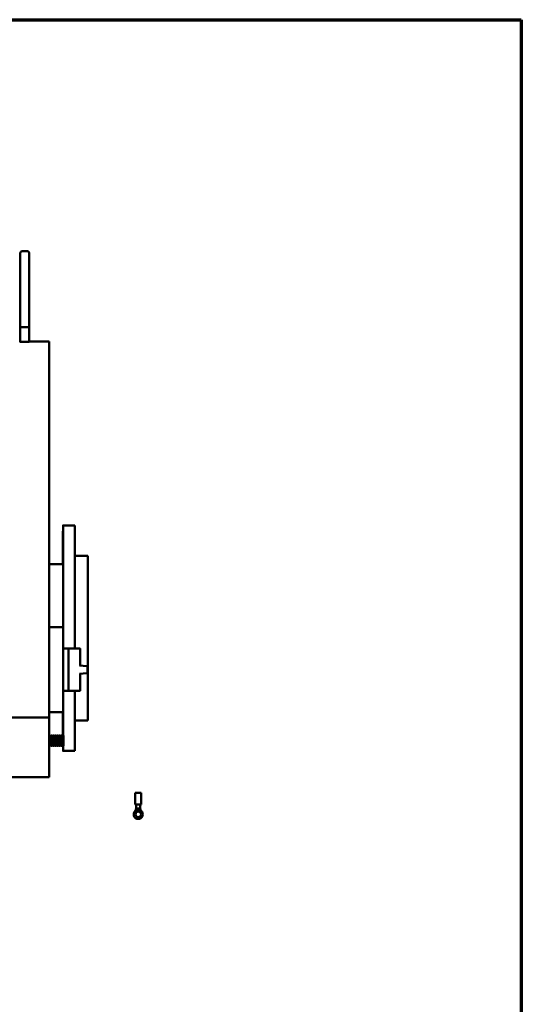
# Model space of a CAD drawing. Header units: millimetres. Extents: x 90 to 4407, y 90 to 14716.
# Tile 32 of 32: x 3609 to 4365, y 1575 to 3060. Entities that reach past the tile are written whole.
import ezdxf

# ---------------------------------------------------------------- set-up
doc = ezdxf.new("R2010")
doc.units = ezdxf.units.MM
doc.header["$LTSCALE"] = 15
doc.layers.add('Cadre (ISO)', color=7, linetype='Continuous', lineweight=70)
doc.layers.add('Visible (ISO)', color=7, linetype='Continuous', lineweight=50)

# ---------------------------------------------------------------- blocks, each defined once
blk = doc.blocks.new('Cadres AQUA4D Border')
at = {"layer": 'Cadre (ISO)'}
for p, q in [((6, 204), (291, 204)), ((291, 204), (291, 6))]:
    blk.add_line(p, q, dxfattribs=at)

msp = doc.modelspace()

# ---------------------------------------------------------------- linework, layer by layer
at = {"layer": 'Visible (ISO)'}
for p, q in [((3609.9, 2699.8), (3609.9, 2707.8)), ((3613.2, 2711), (3620.2, 2711)), ((3623.4, 2707.8), (3623.4, 2699.8)), ((3609.9, 2699.8), (3609.9, 2597.8)), ((3623.4, 2597.8), (3623.4, 2699.8)), ((3609.9, 2594.8), (3609.9, 2574.3)), ((3613.2, 2596.3), (3611.4, 2596.3)), ((3613.2, 2596.3), (3620.2, 2596.3)), ((3621.9, 2596.3), (3620.2, 2596.3)), ((3623.4, 2594.8), (3623.4, 2574.3)), ((3653.7, 2574.4), (3624.2, 2574.4)), ((3653.7, 2523.4), (3653.7, 2574.4)), ((3653.7, 2523.4), (3653.7, 2068.7)), ((3692.4, 2297.2), (3674.4, 2297.2)), ((3692.4, 2251.2), (3711.9, 2251.2)), ((3653.7, 2238.7), (3674.4, 2238.7)), ((3653.7, 2143.8), (3672.7, 2143.8)), ((3674.7, 2139.8), (3674.7, 2141.8)), ((3674.7, 2139.8), (3674.7, 2019.6)), ((3681.5, 2111.7), (3674.7, 2111.7)), ((3681.5, 2111.7), (3682.5, 2111.7)), ((3682.5, 2111.7), (3699.4, 2111.7)), ((3682.5, 2103.2), (3682.5, 2110.7)), ((3700.4, 2085.8), (3700.4, 2110.7)), ((3682.5, 2103.2), (3682.5, 2087.7)), ((3699.4, 2085.9), (3710.4, 2085)), ((3711.4, 2084), (3711.4, 2079.7)), ((3711.4, 2079.7), (3711.4, 2075.5)), ((3653.7, 2007.5), (3653.7, 2068.7)), ((3682.5, 2071.8), (3682.5, 2056.2)), ((3710.4, 2074.5), (3699.4, 2073.5)), ((3700.4, 2048.7), (3700.4, 2073.6)), ((3682.5, 2048.7), (3682.5, 2056.2)), ((3674.7, 2047.7), (3681.5, 2047.7)), ((3682.5, 2047.7), (3681.5, 2047.7)), ((3682.5, 2047.7), (3699.4, 2047.7)), ((3674.7, 2017.6), (3674.7, 2019.6)), ((3653.7, 2007.5), (2653.7, 2007.5)), ((3672.7, 2015.6), (3653.7, 2015.6)), ((3653.7, 1917.7), (3653.7, 2007.5)), ((3673.3, 2015.7), (3674.4, 2015.7)), ((3692.4, 2003.2), (3711.9, 2003.2)), ((3654.2, 1980.6), (3655.2, 1980.6)), ((3655.9, 1965.5), (3655.9, 1979.9)), ((3656.6, 1965.5), (3656.6, 1979.9)), ((3657.2, 1980.6), (3658.2, 1980.6)), ((3658.9, 1965.5), (3658.9, 1979.9)), ((3659.6, 1965.5), (3659.6, 1979.9)), ((3660.2, 1980.6), (3661.2, 1980.6)), ((3661.9, 1965.5), (3661.9, 1979.9)), ((3662.6, 1965.5), (3662.6, 1979.9)), ((3663.2, 1980.6), (3664.2, 1980.6)), ((3664.9, 1965.5), (3664.9, 1979.9)), ((3665.6, 1965.5), (3665.6, 1979.9)), ((3666.2, 1980.6), (3667.2, 1980.6)), ((3667.9, 1965.5), (3667.9, 1979.9)), ((3668.6, 1965.5), (3668.6, 1979.9)), ((3669.2, 1980.6), (3670.2, 1980.6)), ((3670.9, 1965.5), (3670.9, 1979.9)), ((3671.6, 1965.5), (3671.6, 1979.9)), ((3672.2, 1980.6), (3673.2, 1980.6)), ((3673.9, 1965.5), (3673.9, 1979.9)), ((3674.6, 1965.5), (3674.6, 1979.9)), ((3675.2, 1964.8), (3675.2, 1980.6)), ((3675.4, 1980.2), (3675.2, 1980.6)), ((3675.4, 1965.2), (3675.4, 1980.2)), ((3654.2, 1964.8), (3655.2, 1964.8)), ((3657.2, 1964.8), (3658.2, 1964.8)), ((3660.2, 1964.8), (3661.2, 1964.8)), ((3663.2, 1964.8), (3664.2, 1964.8)), ((3666.2, 1964.8), (3667.2, 1964.8)), ((3669.2, 1964.8), (3670.2, 1964.8)), ((3672.2, 1964.8), (3673.2, 1964.8)), ((3675.4, 1965.2), (3675.2, 1964.8)), ((3692.4, 1957.2), (3674.4, 1957.2)), ((3653.7, 1917.7), (2653.7, 1917.7)), ((3792.4, 1894), (3783.1, 1894)), ((3783.1, 1894), (3783.1, 1877)), ((3792.4, 1894), (3792.4, 1877)), ((3791.4, 1876.1), (3784.1, 1876.1)), ((3784.7, 1870.5), (3784.7, 1875.8)), ((3790.9, 1870.5), (3790.9, 1875.8)), ((3785.2, 1870.5), (3784.3, 1868.8)), ((3784.3, 1868.8), (3784.7, 1870.5)), ((3787.8, 1868.8), (3784.3, 1868.8)), ((3784.3, 1868.8), (3784.3, 1868.1)), ((3791.2, 1868.1), (3784.3, 1868.1)), ((3784.7, 1870.5), (3784.7, 1870.5)), ((3784.7, 1870.5), (3785.2, 1870.5)), ((3791.2, 1868.8), (3787.8, 1868.8)), ((3790.4, 1870.5), (3790.8, 1870.5)), ((3790.4, 1870.5), (3791.2, 1868.8)), ((3790.8, 1870.5), (3790.9, 1870.5)), ((3790.9, 1870.5), (3791.2, 1868.8)), ((3791.2, 1868.8), (3791.2, 1868.1))]:
    msp.add_line(p, q, dxfattribs=at)
msp.add_circle((3787.8, 1861.5), 4.17, dxfattribs=at)
for centre, radius, start, end in [((3613.2, 2707.8), 3.25, 90, 180), ((3620.2, 2707.8), 3.25, 0, 90), ((3611.4, 2597.8), 1.5, 180, 270), ((3621.9, 2597.8), 1.5, 270, 0), ((3672.7, 2141.8), 2, 0, 90), ((3681.5, 2110.7), 1, 0, 90), ((3699.4, 2110.7), 1, 0, 90), ((3681.5, 2048.7), 1, 270, 0), ((3699.4, 2048.7), 1, 270, 0), ((3672.7, 2017.6), 2, 270, 0), ((3654.2, 1979.9), 0.667, 90, 140.805), ((3655.2, 1979.9), 0.667, 0, 90), ((3656.2, 1979.3), 0.35, 180, 0), ((3657.2, 1979.9), 0.667, 90, 180), ((3658.2, 1979.9), 0.667, 0, 90), ((3659.2, 1979.3), 0.35, 180, 0), ((3660.2, 1979.9), 0.667, 90, 180), ((3661.2, 1979.9), 0.667, 0, 90), ((3662.2, 1979.3), 0.35, 180, 0), ((3663.2, 1979.9), 0.667, 90, 180), ((3664.2, 1979.9), 0.667, 0, 90), ((3665.2, 1979.3), 0.35, 180, 0), ((3666.2, 1979.9), 0.667, 90, 180), ((3667.2, 1979.9), 0.667, 0, 90), ((3668.2, 1979.3), 0.35, 180, 0), ((3669.2, 1979.9), 0.667, 90, 180), ((3670.2, 1979.9), 0.667, 0, 90), ((3671.2, 1979.3), 0.35, 180, 0), ((3672.2, 1979.9), 0.667, 90, 180), ((3673.2, 1979.9), 0.667, 0, 90), ((3674.2, 1979.3), 0.35, 180, 0), ((3675.2, 1979.9), 0.667, 89.9828, 180), ((3654.2, 1965.5), 0.667, 219.195, 270), ((3655.2, 1965.5), 0.667, 270, 0), ((3656.2, 1966), 0.35, 0, 180), ((3657.2, 1965.5), 0.667, 180, 270), ((3658.2, 1965.5), 0.667, 270, 0), ((3659.2, 1966), 0.35, 0, 180), ((3660.2, 1965.5), 0.667, 180, 270), ((3661.2, 1965.5), 0.667, 270, 0), ((3662.2, 1966), 0.35, 0, 180), ((3663.2, 1965.5), 0.667, 180, 270), ((3664.2, 1965.5), 0.667, 270, 0), ((3665.2, 1966), 0.35, 0, 180), ((3666.2, 1965.5), 0.667, 180, 270), ((3667.2, 1965.5), 0.667, 270, 0), ((3668.2, 1966), 0.35, 0, 180), ((3669.2, 1965.5), 0.667, 180, 270), ((3670.2, 1965.5), 0.667, 270, 0), ((3671.2, 1966), 0.35, 0, 180), ((3672.2, 1965.5), 0.667, 180, 270), ((3673.2, 1965.5), 0.667, 270, 0), ((3674.2, 1966), 0.35, 0, 180), ((3675.2, 1965.5), 0.667, 180, 270.0172), ((3784.1, 1877), 0.94, 180, 270), ((3784.4, 1875.8), 0.254, 0, 90), ((3791.1, 1875.8), 0.254, 90, 180), ((3791.4, 1877), 0.94, 270, 0), ((3787.8, 1861.5), 6.86, 130.3768, 49.6232), ((3778.4, 1872.5), 7.62, 310.3768, 324.4964), ((3797.1, 1872.5), 7.62, 215.5036, 229.6232)]:
    msp.add_arc(centre, radius, start, end, dxfattribs=at)
for centre, major_axis, ratio, start_param, end_param in [((3674.4, 2127.2), (0, 170), 0.000068, 4.804465, 7.138631), ((3692.4, 2127.2), (0, 170), 0.000068, 4.621086, 6.283185), ((3674.4, 2127.2), (0, 113), 0.000068, 4.851155, 6.448969), ((3711.9, 2127.2), (0, 124), 0.000068, 3.141592, 6.283185), ((3674.4, 2228.5), (0, 11.2), 0.000068, 5.855284, 6.711087), ((3710.5, 2085), (-3.96, 0.35), 0.000077, 4.707847, 4.729846), ((3710.5, 2074.5), (3.96, 0.35), 0.000077, 4.694932, 4.716931), ((3692.4, 2127.2), (0, -170), 0.000068, 0, 1.084169), ((3674.4, 2127.2), (0, -113), 0.000068, 6.117401, 6.489738), ((3674.4, 2025.9), (0, -11.2), 0.000068, 5.696844, 6.869748), ((3674.4, 2127.2), (0, 170), 0.000068, 3.65389, 4.00373), ((3674.4, 2025.9), (0, -11.2), 0.000068, 5.862556, 6.703815), ((3674.4, 2127.2), (0, -170), 0.000068, 5.42774, 5.776172), ((3674.4, 1984), (0, 11.2), 0.000068, 4.256981, 8.309501), ((3674.4, 2127.2), (0, -170), 0.000068, 5.946682, 6.611774)]:
    msp.add_ellipse(centre, major_axis=major_axis, ratio=ratio, start_param=start_param, end_param=end_param, dxfattribs=at)
for centre in [(3674.4, 2270.5), (3674.4, 2228.5)]:
    msp.add_ellipse(centre, major_axis=(0, 11.2), ratio=0.000068, dxfattribs=at)
for points, knots in [([(3609.9, 2594.8), (3609.9, 2595), (3609.9, 2595.2), (3610, 2595.4), (3610, 2595.5), (3610.1, 2595.7), (3610.1, 2595.8), (3610.1, 2596), (3610.1, 2596.1), (3610, 2596.4), (3609.9, 2596.5), (3609.9, 2596.8), (3609.9, 2597), (3609.9, 2597.3), (3609.9, 2597.4), (3609.9, 2597.6), (3609.9, 2597.7), (3609.9, 2597.8), (3609.9, 2597.8), (3609.9, 2597.8), (3609.9, 2597.8), (3609.9, 2597.8), (3609.9, 2597.8), (3609.9, 2597.8), (3609.9, 2597.8), (3609.9, 2597.8)], [0, 0, 0, 0, 0.0531741, 0.0531741, 0.0792755, 0.0792755, 0.1143657, 0.1143657, 0.1436869, 0.1436869, 0.1858898, 0.1858898, 0.2400684, 0.2400684, 0.2755371, 0.2755371, 0.3021125, 0.3021125, 0.3033111, 0.3033111, 0.3039698, 0.3039698, 0.3040521, 0.3040521, 0.3040727, 0.3040727, 0.3040727, 0.3040727]), ([(3611.4, 2596.3), (3611.4, 2596.3), (3611.3, 2596.3), (3611.3, 2596.3), (3611.3, 2596.3), (3611.2, 2596.3), (3611.1, 2596.3), (3611.1, 2596.4), (3611, 2596.4), (3611, 2596.4), (3611, 2596.4), (3610.9, 2596.4), (3610.9, 2596.4), (3610.9, 2596.4), (3610.9, 2596.4), (3610.9, 2596.4), (3610.9, 2596.4), (3610.9, 2596.4), (3610.9, 2596.4), (3610.9, 2596.4)], [0, 0, 0, 0, 0.00976318, 0.00976318, 0.01943239, 0.01943239, 0.03416383, 0.03416383, 0.04492877, 0.04492877, 0.05165917, 0.05165917, 0.05389219, 0.05389219, 0.05549868, 0.05549868, 0.05671352, 0.05671352, 0.05766913, 0.05766913, 0.05766913, 0.05766913]), ([(3622.4, 2596.4), (3622.4, 2596.4), (3622.4, 2596.4), (3622.4, 2596.4), (3622.4, 2596.4), (3622.4, 2596.4), (3622.4, 2596.4), (3622.4, 2596.4), (3622.3, 2596.4), (3622.3, 2596.4), (3622.3, 2596.4), (3622.2, 2596.3), (3622.2, 2596.3), (3622.1, 2596.3), (3622.1, 2596.3), (3622, 2596.3), (3621.9, 2596.3), (3621.9, 2596.3)], [0.13673224, 0.13673224, 0.13673224, 0.13673224, 0.1381215, 0.1381215, 0.14046523, 0.14046523, 0.14238585, 0.14238585, 0.14816915, 0.14816915, 0.15852158, 0.15852158, 0.17229222, 0.17229222, 0.18313122, 0.18313122, 0.1941132, 0.1941132, 0.1941132, 0.1941132]), ([(3623.4, 2597.8), (3623.4, 2597.8), (3623.4, 2597.8), (3623.4, 2597.8), (3623.4, 2597.8), (3623.4, 2597.8), (3623.4, 2597.8), (3623.4, 2597.8), (3623.4, 2597.8), (3623.4, 2597.8), (3623.4, 2597.8), (3623.4, 2597.8), (3623.4, 2597.8), (3623.4, 2597.8), (3623.4, 2597.8), (3623.4, 2597.8), (3623.4, 2597.8), (3623.4, 2597.8), (3623.4, 2597.8), (3623.4, 2597.8), (3623.4, 2597.8), (3623.4, 2597.8), (3623.4, 2597.8), (3623.4, 2597.8), (3623.4, 2597.8), (3623.4, 2597.8), (3623.4, 2597.8), (3623.4, 2597.8), (3623.4, 2597.8), (3623.4, 2597.8), (3623.4, 2597.8), (3623.4, 2597.8), (3623.4, 2597.8), (3623.4, 2597.8), (3623.4, 2597.8), (3623.4, 2597.8), (3623.4, 2597.8), (3623.4, 2597.8), (3623.4, 2597.8), (3623.4, 2597.8), (3623.4, 2597.8), (3623.4, 2597.8), (3623.4, 2597.8), (3623.4, 2597.8), (3623.4, 2597.8), (3623.4, 2597.8), (3623.4, 2597.8), (3623.4, 2597.8), (3623.4, 2597.8), (3623.4, 2597.8), (3623.4, 2597.8), (3623.4, 2597.8), (3623.4, 2597.8), (3623.4, 2597.8), (3623.4, 2597.8), (3623.4, 2597.8), (3623.4, 2597.8), (3623.4, 2597.8), (3623.4, 2597.8), (3623.4, 2597.8), (3623.4, 2597.8), (3623.4, 2597.8), (3623.4, 2597.8), (3623.4, 2597.8), (3623.4, 2597.8), (3623.4, 2597.8), (3623.4, 2597.8), (3623.4, 2597.8), (3623.4, 2597.8), (3623.4, 2597.8), (3623.4, 2597.8), (3623.4, 2597.8), (3623.4, 2597.8), (3623.4, 2597.8), (3623.4, 2597.8), (3623.4, 2597.8), (3623.4, 2597.8), (3623.4, 2597.8), (3623.4, 2597.8), (3623.4, 2597.8), (3623.4, 2597.8), (3623.4, 2597.8), (3623.4, 2597.8), (3623.4, 2597.8), (3623.4, 2597.8), (3623.4, 2597.8), (3623.4, 2597.8), (3623.4, 2597.8), (3623.4, 2597.8), (3623.4, 2597.8), (3623.4, 2597.8), (3623.4, 2597.8), (3623.4, 2597.8), (3623.4, 2597.8), (3623.4, 2597.8), (3623.4, 2597.8), (3623.4, 2597.8), (3623.4, 2597.8), (3623.4, 2597.8), (3623.4, 2597.8), (3623.4, 2597.8), (3623.4, 2597.8), (3623.4, 2597.8), (3623.4, 2597.8), (3623.4, 2597.8), (3623.4, 2597.7), (3623.4, 2597.7), (3623.4, 2597.5), (3623.4, 2597.4), (3623.4, 2597.1), (3623.4, 2596.9), (3623.4, 2596.6), (3623.4, 2596.4), (3623.3, 2596.1), (3623.2, 2596.1), (3623.2, 2595.9), (3623.2, 2595.8), (3623.2, 2595.6), (3623.3, 2595.5), (3623.4, 2595.2), (3623.4, 2595), (3623.4, 2594.8)], [0, 0, 0, 0, 0.0003906, 0.0003906, 0.0019607, 0.0019607, 0.0144607, 0.0144607, 0.0148513, 0.0148513, 0.0156325, 0.0156325, 0.0281325, 0.0281325, 0.0343825, 0.0343825, 0.0375075, 0.0375075, 0.0468825, 0.0468825, 0.0718825, 0.0718825, 0.0722732, 0.0722732, 0.0722976, 0.0722976, 0.0723098, 0.0723098, 0.0738723, 0.0738723, 0.0744556, 0.0744556, 0.1244556, 0.1244556, 0.1369557, 0.1369557, 0.1385181, 0.1385181, 0.1386158, 0.1386158, 0.138628, 0.138628, 0.1394093, 0.1394093, 0.1456593, 0.1456593, 0.1526905, 0.1526905, 0.1714405, 0.1714405, 0.1964405, 0.1964405, 0.2215255, 0.2215255, 0.223088, 0.223088, 0.2246505, 0.2246505, 0.2371505, 0.2371505, 0.238713, 0.238713, 0.241838, 0.241838, 0.2419113, 0.2419113, 0.2669113, 0.2669113, 0.2669731, 0.2669731, 0.2880668, 0.2880668, 0.3443168, 0.3443168, 0.3818168, 0.3818168, 0.4068168, 0.4068168, 0.4193168, 0.4193168, 0.4216609, 0.4216609, 0.4466609, 0.4466609, 0.4474421, 0.4474421, 0.4482234, 0.4482234, 0.4484187, 0.4484187, 0.4484675, 0.4484675, 0.4485758, 0.4485758, 0.448684, 0.448684, 0.4486962, 0.4486962, 0.4487206, 0.4487206, 0.4489159, 0.4489159, 0.4496972, 0.4496972, 0.455948, 0.455948, 0.4637769, 0.4637769, 0.505588, 0.505588, 0.5579067, 0.5579067, 0.6083191, 0.6083191, 0.6334552, 0.6334552, 0.6588874, 0.6588874, 0.6892494, 0.6892494, 0.752619, 0.752619, 0.752619, 0.752619]), ([(3616.7, 2574.1), (3614.6, 2574.1), (3612.6, 2574.2), (3611.2, 2574.3), (3609.9, 2574.3), (3609.2, 2574.4), (3609.2, 2574.4)], [-3.141593, -3.141593, -3.141593, -3.141593, -2.327561, -2.327561, -2.327561, -1.570796, -1.570796, -1.570796, -1.570796]), ([(3624.2, 2574.4), (3624.2, 2574.4), (3624.1, 2574.4), (3624.1, 2574.4), (3623.8, 2574.4), (3622.7, 2574.3), (3621, 2574.2), (3619.8, 2574.1), (3618.2, 2574.1), (3616.7, 2574.1)], [1.570796, 1.570796, 1.570796, 1.570796, 1.705106, 1.705106, 1.705106, 2.516888, 2.516888, 2.516888, 3.141593, 3.141593, 3.141593, 3.141593]), ([(3682.5, 2110.7), (3682.5, 2111), (3682.5, 2111.2), (3682.5, 2111.4), (3682.5, 2111.4), (3682.5, 2111.6), (3682.5, 2111.7), (3682.5, 2111.7), (3682.5, 2111.7), (3682.5, 2111.7)], [-0.7984853, -0.7984853, -0.7984853, -0.7984853, -0.498763, -0.498763, -0.3973966, -0.3973966, 0, 0, 0.0037798, 0.0037798, 0.0037798, 0.0037798]), ([(3682.5, 2079.7), (3682.5, 2079.7), (3682.5, 2079.8), (3682.5, 2081.1), (3682.5, 2082.4), (3682.5, 2084.1), (3682.5, 2084.4), (3682.5, 2085.7), (3682.5, 2086.7), (3682.5, 2087.7)], [-0.8023037, -0.8023037, -0.8023037, -0.8023037, -0.7985236, -0.7985236, -0.401108, -0.401108, -0.2997367, -0.2997367, 0, 0, 0, 0]), ([(3682.5, 2071.8), (3682.5, 2072.8), (3682.5, 2073.7), (3682.5, 2075.1), (3682.5, 2075.4), (3682.5, 2077), (3682.5, 2078.4), (3682.5, 2079.7), (3682.5, 2079.7), (3682.5, 2079.7)], [-0.7984853, -0.7984853, -0.7984853, -0.7984853, -0.498763, -0.498763, -0.3973966, -0.3973966, 0, 0, 0.0037798, 0.0037798, 0.0037798, 0.0037798]), ([(3711.4, 2084), (3711.4, 2084), (3711.4, 2084), (3711.4, 2084.1), (3711.4, 2084.1), (3711.4, 2084.2), (3711.4, 2084.3), (3711.3, 2084.4), (3711.2, 2084.5), (3711.1, 2084.7), (3711, 2084.8), (3710.8, 2084.9), (3710.8, 2084.9), (3710.6, 2084.9), (3710.6, 2084.9), (3710.5, 2085)], [0.000001, 0.000001, 0.000001, 0.000001, 0.0075579, 0.0075579, 0.0171673, 0.0171673, 0.0378539, 0.0378539, 0.0745063, 0.0745063, 0.1083759, 0.1083759, 0.1291652, 0.1291652, 0.1488433, 0.1488433, 0.1488433, 0.1488433]), ([(3710.5, 2074.5), (3710.6, 2074.5), (3710.6, 2074.5), (3710.8, 2074.6), (3710.8, 2074.6), (3711, 2074.7), (3711.1, 2074.7), (3711.2, 2074.9), (3711.3, 2075), (3711.4, 2075.2), (3711.4, 2075.3), (3711.4, 2075.4), (3711.4, 2075.4), (3711.4, 2075.4), (3711.4, 2075.5), (3711.4, 2075.5)], [0.000001, 0.000001, 0.000001, 0.000001, 0.0197016, 0.0197016, 0.0405175, 0.0405175, 0.0743761, 0.0743761, 0.1110331, 0.1110331, 0.1316773, 0.1316773, 0.1412691, 0.1412691, 0.1488159, 0.1488159, 0.1488159, 0.1488159]), ([(3682.5, 2047.7), (3682.5, 2047.7), (3682.5, 2047.7), (3682.5, 2047.7), (3682.5, 2047.8), (3682.5, 2048), (3682.5, 2048.1), (3682.5, 2048.3), (3682.5, 2048.5), (3682.5, 2048.7)], [-0.8023037, -0.8023037, -0.8023037, -0.8023037, -0.7985236, -0.7985236, -0.401108, -0.401108, -0.2997367, -0.2997367, 0, 0, 0, 0]), ([(3787.8, 1870.5), (3787.5, 1870.5), (3787.3, 1870.5), (3786.8, 1870.5), (3786.5, 1870.5), (3786.1, 1870.5), (3785.9, 1870.5), (3785.5, 1870.5), (3785.3, 1870.5), (3785.2, 1870.5)], [0.000001, 0.000001, 0.000001, 0.000001, 0.0767427, 0.0767427, 0.1534959, 0.1534959, 0.2301699, 0.2301699, 0.3070323, 0.3070323, 0.3070323, 0.3070323]), ([(3790.4, 1870.5), (3790.2, 1870.5), (3790, 1870.5), (3789.7, 1870.5), (3789.5, 1870.5), (3789, 1870.5), (3788.8, 1870.5), (3788.3, 1870.5), (3788, 1870.5), (3787.8, 1870.5)], [0.0000011, 0.0000011, 0.0000011, 0.0000011, 0.076787, 0.076787, 0.1533849, 0.1533849, 0.2300617, 0.2300617, 0.3067272, 0.3067272, 0.3067272, 0.3067272])]:
    msp.add_open_spline(points, degree=3, knots=knots, dxfattribs=at)

# ---------------------------------------------------------------- block references
at = {"xscale": 15, "yscale": 15, "zscale": 15}
msp.add_blockref('Cadres AQUA4D Border', (0, 0), dxfattribs=at)

doc.saveas('drawing.dxf')
